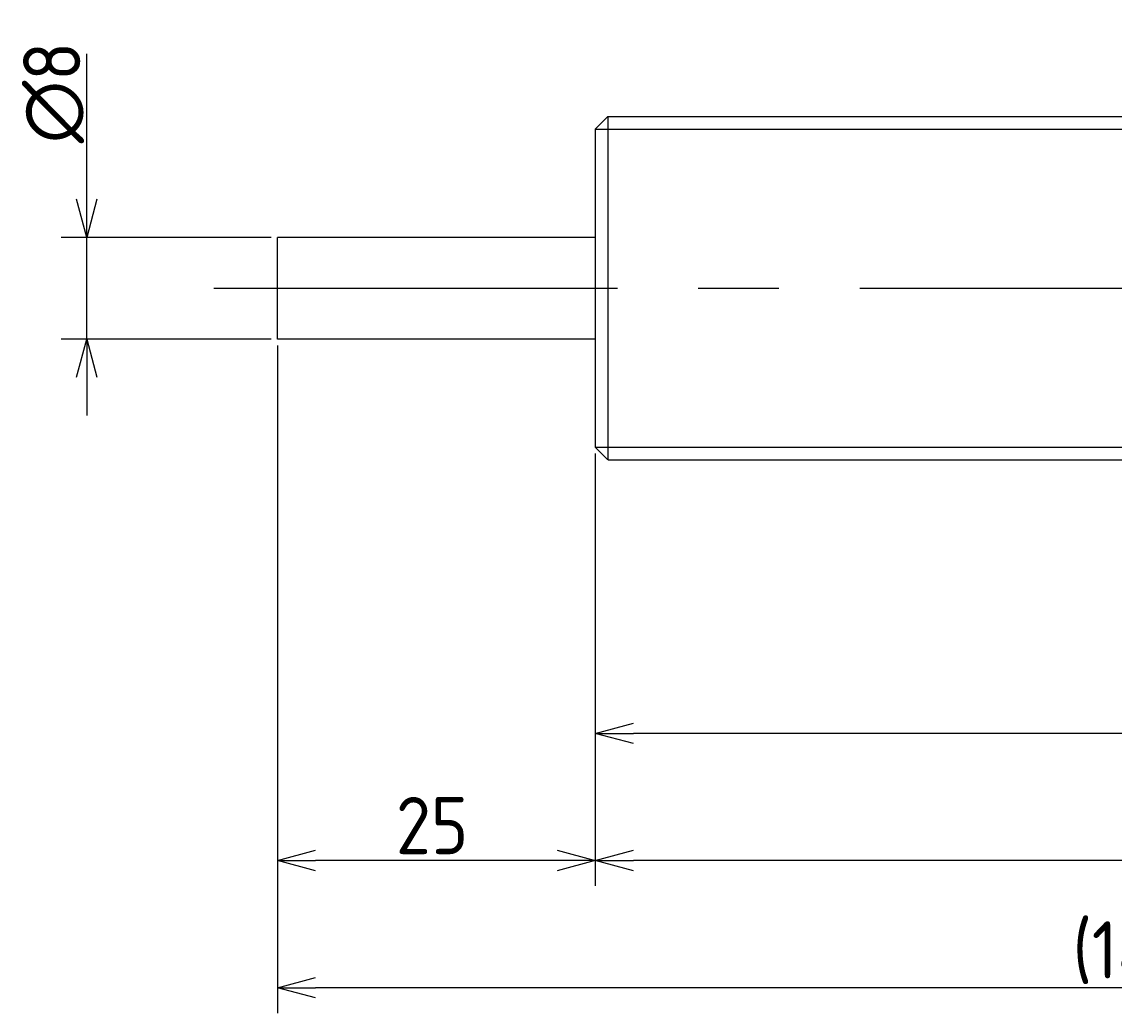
# Model space of a CAD drawing. Extents: x 50 to 367, y 128 to 208.
# Tile 2 of 3: x 195 to 281, y 128 to 206. Entities that reach past the tile are written whole.
import ezdxf

# ---------------------------------------------------------------- set-up
doc = ezdxf.new("R2010")
doc.units = 0
doc.linetypes.add('CENTER', pattern=[50.8, 31.75, -6.35, 6.35, -6.35])
doc.layers.get('0').update_dxf_attribs({"linetype": 'CONTINUOUS'})
doc.layers.get('DEFPOINTS').update_dxf_attribs({"linetype": 'CONTINUOUS'})
for name, color, linetype in [('図形', 7, 'CONTINUOUS'), ('図枠', 7, 'CONTINUOUS'), ('寸法_文字', 3, 'CONTINUOUS')]:
    doc.layers.add(name, color=color, linetype=linetype)
doc.layers.get('0').off()
doc.styles.add('DIMENSION', font='isocp.shx', dxfattribs={"bigfont": 'bigfont.shx'})
doc.dimstyles.get("Standard").update_dxf_attribs({"dimtxt": 0.18, "dimasz": 0.18, "dimexe": 0.18, "dimexo": 0.0625, "dimgap": 0.09, "dimtad": 0, "dimtih": 1, "dimtoh": 1, "dimzin": 0, "dimcen": 0.09, "dimazin": 3, "dimtfac": 1, "dimtofl": 0, "dimtmove": 0, "dimatfit": 3})

# ---------------------------------------------------------------- blocks, each defined once
blk = doc.blocks.new('_OPEN30')
at = {"color": 0, "linetype": 'BYBLOCK'}
for p, q in [((-1, 0.268), (0, 0)), ((0, 0), (-1, -0.268)), ((0, 0), (-1, 0))]:
    blk.add_line(p, q, dxfattribs=at)
blk = doc.blocks.new('*U23')
at = {"layer": '寸法_文字', "color": 3, "style": 'DIMENSION'}
blk.add_text('∅8', height=4.5, rotation=90, dxfattribs=at).set_placement((199.5, 196.4))
blk = doc.blocks.new('*D4')
at = {"layer": 'DEFPOINTS', "color": 0}
for p in [(215, 189), (200, 181), (215, 181)]:
    blk.add_point(p, dxfattribs=at)
at = {"layer": '寸法_文字', "color": 3}
for p, q in [((200, 192), (200, 203.425)), ((214.5, 189), (198, 189)), ((200, 181), (200, 189)), ((214.5, 181), (198, 181)), ((200, 178), (200, 175))]:
    blk.add_line(p, q, dxfattribs=at)
at = {"layer": '図枠'}
blk.add_blockref('*U23', (0, 0), dxfattribs=at)
at = {"layer": '寸法_文字', "color": 3, "xscale": 3, "yscale": 3, "zscale": 3}
for p, rotation in [((200, 189), 270), ((200, 181), 90)]:
    blk.add_blockref('_OPEN30', p, dxfattribs=dict(at, rotation=rotation))
blk = doc.blocks.new('*U27')
at = {"layer": '寸法_文字', "color": 3, "style": 'DIMENSION'}
blk.add_text('(97.2)', height=4.5, dxfattribs=at).set_placement((281.392, 150.725))
blk = doc.blocks.new('*D7')
at = {"layer": 'DEFPOINTS', "color": 0}
for p in [(240, 172), (337.2, 172), (240, 150)]:
    blk.add_point(p, dxfattribs=at)
at = {"layer": '寸法_文字', "color": 3}
for p, q in [((240, 171.5), (240, 148)), ((337.2, 171.5), (337.2, 148)), ((334.2, 150), (243, 150))]:
    blk.add_line(p, q, dxfattribs=at)
at = {"layer": '図枠'}
blk.add_blockref('*U27', (0, 0), dxfattribs=at)
at = {"layer": '寸法_文字', "color": 3, "xscale": 3, "yscale": 3, "zscale": 3, "rotation": 180}
blk.add_blockref('_OPEN30', (240, 150), dxfattribs=at)
at = {"layer": '寸法_文字', "color": 3, "xscale": 3, "yscale": 3, "zscale": 3}
blk.add_blockref('_OPEN30', (337.2, 150), dxfattribs=at)
blk = doc.blocks.new('*U26')
at = {"layer": '寸法_文字', "color": 3, "style": 'DIMENSION'}
blk.add_text('117.2', height=4.5, dxfattribs=at).set_placement((292.39, 140.5))
blk = doc.blocks.new('*D8')
at = {"layer": 'DEFPOINTS', "color": 0}
for p in [(240, 172.5), (357.2, 172), (240, 140)]:
    blk.add_point(p, dxfattribs=at)
at = {"layer": '寸法_文字', "color": 3}
for p, q in [((240, 172), (240, 138)), ((357.2, 171.5), (357.2, 138)), ((354.2, 140), (243, 140))]:
    blk.add_line(p, q, dxfattribs=at)
at = {"layer": '図枠'}
blk.add_blockref('*U26', (0, 0), dxfattribs=at)
at = {"layer": '寸法_文字', "color": 3, "xscale": 3, "yscale": 3, "zscale": 3, "rotation": 180}
blk.add_blockref('_OPEN30', (240, 140), dxfattribs=at)
at = {"layer": '寸法_文字', "color": 3, "xscale": 3, "yscale": 3, "zscale": 3}
blk.add_blockref('_OPEN30', (357.2, 140), dxfattribs=at)
blk = doc.blocks.new('*U22')
at = {"layer": '寸法_文字', "color": 3, "style": 'DIMENSION'}
blk.add_text('25', height=4.5, dxfattribs=at).set_placement((224.314, 140.5))
blk = doc.blocks.new('*D9')
at = {"layer": 'DEFPOINTS', "color": 0}
for p in [(215, 181), (240, 172.5), (215, 140)]:
    blk.add_point(p, dxfattribs=at)
at = {"layer": '寸法_文字', "color": 3}
for p, q in [((215, 180.5), (215, 138)), ((240, 172), (240, 138)), ((237, 140), (218, 140))]:
    blk.add_line(p, q, dxfattribs=at)
at = {"layer": '図枠'}
blk.add_blockref('*U22', (0, 0), dxfattribs=at)
at = {"layer": '寸法_文字', "color": 3, "xscale": 3, "yscale": 3, "zscale": 3, "rotation": 180}
blk.add_blockref('_OPEN30', (215, 140), dxfattribs=at)
at = {"layer": '寸法_文字', "color": 3, "xscale": 3, "yscale": 3, "zscale": 3}
blk.add_blockref('_OPEN30', (240, 140), dxfattribs=at)
blk = doc.blocks.new('*U25')
at = {"layer": '寸法_文字', "color": 3, "style": 'DIMENSION'}
blk.add_text('(142.2)', height=4.5, dxfattribs=at).set_placement((277.55, 130.725))
blk = doc.blocks.new('*D10')
at = {"layer": 'DEFPOINTS', "color": 0}
for p in [(215, 180.5), (357.2, 172.5), (215, 130)]:
    blk.add_point(p, dxfattribs=at)
at = {"layer": '寸法_文字', "color": 3}
for p, q in [((215, 180), (215, 128)), ((357.2, 172), (357.2, 128)), ((354.2, 130), (218, 130))]:
    blk.add_line(p, q, dxfattribs=at)
at = {"layer": '図枠'}
blk.add_blockref('*U25', (0, 0), dxfattribs=at)
at = {"layer": '寸法_文字', "color": 3, "xscale": 3, "yscale": 3, "zscale": 3, "rotation": 180}
blk.add_blockref('_OPEN30', (215, 130), dxfattribs=at)
at = {"layer": '寸法_文字', "color": 3, "xscale": 3, "yscale": 3, "zscale": 3}
blk.add_blockref('_OPEN30', (357.2, 130), dxfattribs=at)

msp = doc.modelspace()

# ---------------------------------------------------------------- linework, layer by layer
at = {"layer": '図形'}
for p, q in [((240, 197.5), (241, 198.5)), ((241, 198.5), (336.2, 198.5)), ((241, 198.5), (241, 171.5)), ((240, 197.5), (240, 172.5)), ((240, 189), (215, 189)), ((215, 181), (215, 189)), ((240, 181), (215, 181)), ((240, 172.5), (241, 171.5)), ((241.004, 171.5), (336.2, 171.5))]:
    msp.add_line(p, q, dxfattribs=at)
at = {"layer": '図形', "color": 3}
for p, q in [((240, 197.5), (337.2, 197.5)), ((240, 172.5), (337.2, 172.5))]:
    msp.add_line(p, q, dxfattribs=at)
at = {"layer": '図形', "color": 3, "linetype": 'CENTER'}
msp.add_line((210, 185), (360, 185), dxfattribs=at)

# ---------------------------------------------------------------- dimensions: what is measured, and where the dimension line sits
at = {"layer": '寸法_文字'}
dim = msp.add_linear_dim(base=(200, 181), p1=(215, 189), p2=(215, 181), angle=90, text='%%c<>', dimstyle='Standard', override={"dimse1": 0, "dimse2": 0}, dxfattribs=at)
dim.commit()
dim.dimension.update_dxf_attribs({"geometry": '*D4', "text_midpoint": (200, 200), "dimtype": 128})
for base, p1, p2, picture, middle in [((215, 140), (240, 172.5), (215, 181), '*D9', (227.5, 140)), ((240, 140), (357.2, 172), (240, 172.5), '*D8', (298.6, 140))]:
    dim = msp.add_linear_dim(base=base, p1=p1, p2=p2, dimstyle='Standard', dxfattribs=at)
    dim.commit()
    dim.dimension.update_dxf_attribs({"geometry": picture, "text_midpoint": middle, "dimtype": 128})
for base, p1, p2, picture, middle in [((215, 130), (357.2, 172.5), (215, 180.5), '*D10', (286.1, 130)), ((240, 150), (337.2, 172), (240, 172), '*D7', (288.6, 150))]:
    dim = msp.add_linear_dim(base=base, p1=p1, p2=p2, text='(<>)', dimstyle='Standard', dxfattribs=at)
    dim.commit()
    dim.dimension.update_dxf_attribs({"geometry": picture, "text_midpoint": middle, "dimtype": 128})

doc.saveas('drawing.dxf')
